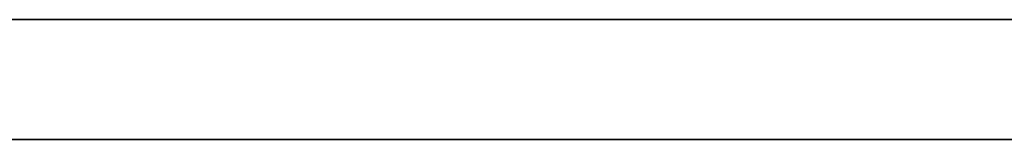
# Model space of a CAD drawing. Extents: x -3.09 to 3.09, y -0.36 to 1.94.
# Tile 157 of 168: x 0.327748 to 0.331033, y 1.8416 to 1.842. Entities that reach past the tile are written whole.
import ezdxf

# ---------------------------------------------------------------- set-up
doc = ezdxf.new("R2010")
doc.units = 0
doc.layers.get('0').update_dxf_attribs({"linetype": 'CONTINUOUS'})

# ---------------------------------------------------------------- blocks, each defined once
blk = doc.blocks.new('*U1')
at = {"extrusion": (0, 1, 0)}
for p, q in [((-3.01875, 1.842, 0.83), (3.01875, 1.842, 0.83)), ((3.01875, 1.842, -0.83), (-3.01875, 1.842, -0.83)), ((-2.92375, 1.842, -0.815), (2.92375, 1.842, -0.815)), ((2.92375, 1.842, 0.815), (-2.92375, 1.842, 0.815)), ((2.92375, 1.842, -0.7525), (-2.92375, 1.842, -0.7525)), ((-2.92375, 1.842, 0.7525), (2.92375, 1.842, 0.7525)), ((2.92375, 1.8416, -0.815), (-2.92375, 1.8416, -0.815)), ((-2.92375, 1.8416, 0.815), (2.92375, 1.8416, 0.815)), ((2.92375, 1.8416, -0.7525), (-2.92375, 1.8416, -0.7525)), ((-2.92375, 1.8416, 0.7525), (2.92375, 1.8416, 0.7525))]:
    blk.add_line(p, q, dxfattribs=at)
at = {"extrusion": (0, 0, -1)}
for p, q in [((-3.01875, 1.842, 0.83), (3.01875, 1.842, 0.83)), ((2.92375, 1.842, -0.7525), (-2.92375, 1.842, -0.7525)), ((2.92375, 1.842, 0.815), (-2.92375, 1.842, 0.815)), ((2.92375, 1.8416, -0.7525), (-2.92375, 1.8416, -0.7525)), ((-2.92375, 1.8416, 0.815), (2.92375, 1.8416, 0.815))]:
    blk.add_line(p, q, dxfattribs=at)
for p, q in [((3.01875, 1.842, -0.83), (-3.01875, 1.842, -0.83)), ((-2.92375, 1.842, 0.7525), (2.92375, 1.842, 0.7525)), ((-2.92375, 1.842, -0.815), (2.92375, 1.842, -0.815)), ((-2.92375, 1.8416, 0.7525), (2.92375, 1.8416, 0.7525)), ((2.92375, 1.8416, -0.815), (-2.92375, 1.8416, -0.815))]:
    blk.add_line(p, q)
for points in [[(0.331033, 1.842, -0.37808), (0.331023, 1.842, -0.378352), (0.331012, 1.842, -0.378621), (0.331001, 1.842, -0.378889), (0.330988, 1.842, -0.379154), (0.330975, 1.842, -0.379418), (0.33096, 1.842, -0.37968), (0.330945, 1.842, -0.37994), (0.330929, 1.842, -0.380199), (0.330912, 1.842, -0.380455), (0.330894, 1.842, -0.38071), (0.330875, 1.842, -0.380962), (0.330856, 1.842, -0.381213), (0.330835, 1.842, -0.381462), (0.330814, 1.842, -0.38171), (0.330792, 1.842, -0.381955), (0.330769, 1.842, -0.382199), (0.330745, 1.842, -0.38244), (0.33072, 1.842, -0.38268), (0.330694, 1.842, -0.382918), (0.330667, 1.842, -0.383154), (0.33064, 1.842, -0.383388), (0.330611, 1.842, -0.383621), (0.330582, 1.842, -0.383851), (0.330552, 1.842, -0.38408), (0.330521, 1.842, -0.384307), (0.330489, 1.842, -0.384532), (0.330457, 1.842, -0.384755), (0.330423, 1.842, -0.384976), (0.330388, 1.842, -0.385196), (0.330353, 1.842, -0.385413), (0.330317, 1.842, -0.385629), (0.33028, 1.842, -0.385843), (0.330242, 1.842, -0.386055), (0.330203, 1.842, -0.386265), (0.330163, 1.842, -0.386474), (0.330123, 1.842, -0.38668), (0.330081, 1.842, -0.386885), (0.330039, 1.842, -0.387088), (0.329995, 1.842, -0.387289), (0.329951, 1.842, -0.387488), (0.329906, 1.842, -0.387685), (0.32986, 1.842, -0.38788), (0.329814, 1.842, -0.388074), (0.329766, 1.842, -0.388266), (0.329718, 1.842, -0.388455), (0.329668, 1.842, -0.388643), (0.329618, 1.842, -0.38883), (0.329567, 1.842, -0.389014), (0.329515, 1.842, -0.389196), (0.329462, 1.842, -0.389377), (0.329408, 1.842, -0.389556), (0.329354, 1.842, -0.389733), (0.329298, 1.842, -0.389908), (0.329242, 1.842, -0.390081), (0.329185, 1.842, -0.390252), (0.329126, 1.842, -0.390422), (0.329067, 1.842, -0.390589), (0.329008, 1.842, -0.390755), (0.328947, 1.842, -0.390919), (0.328885, 1.842, -0.391081), (0.328823, 1.842, -0.391242), (0.328759, 1.842, -0.3914), (0.328695, 1.842, -0.391556), (0.32863, 1.842, -0.391711), (0.328564, 1.842, -0.391864), (0.328497, 1.842, -0.392015), (0.328429, 1.842, -0.392164), (0.328361, 1.842, -0.392312), (0.328291, 1.842, -0.392457), (0.328221, 1.842, -0.392601), (0.32815, 1.842, -0.392742), (0.328078, 1.842, -0.392882), (0.328005, 1.842, -0.39302), (0.327931, 1.842, -0.393156), (0.327856, 1.842, -0.393291), (0.32778, 1.842, -0.393423), (0.327704, 1.842, -0.393554)], [(0.331033, 1.842, -0.37808), (0.331023, 1.842, -0.378352), (0.331012, 1.842, -0.378621), (0.331001, 1.842, -0.378889), (0.330988, 1.842, -0.379154), (0.330975, 1.842, -0.379418), (0.33096, 1.842, -0.37968), (0.330945, 1.842, -0.37994), (0.330929, 1.842, -0.380199), (0.330912, 1.842, -0.380455), (0.330894, 1.842, -0.38071), (0.330875, 1.842, -0.380962), (0.330856, 1.842, -0.381213), (0.330835, 1.842, -0.381462), (0.330814, 1.842, -0.38171), (0.330792, 1.842, -0.381955), (0.330769, 1.842, -0.382199), (0.330745, 1.842, -0.38244), (0.33072, 1.842, -0.38268), (0.330694, 1.842, -0.382918), (0.330667, 1.842, -0.383154), (0.33064, 1.842, -0.383388), (0.330611, 1.842, -0.383621), (0.330582, 1.842, -0.383851), (0.330552, 1.842, -0.38408), (0.330521, 1.842, -0.384307), (0.330489, 1.842, -0.384532), (0.330457, 1.842, -0.384755), (0.330423, 1.842, -0.384976), (0.330388, 1.842, -0.385196), (0.330353, 1.842, -0.385413), (0.330317, 1.842, -0.385629), (0.33028, 1.842, -0.385843), (0.330242, 1.842, -0.386055), (0.330203, 1.842, -0.386265), (0.330163, 1.842, -0.386474), (0.330123, 1.842, -0.38668), (0.330081, 1.842, -0.386885), (0.330039, 1.842, -0.387088), (0.329995, 1.842, -0.387289), (0.329951, 1.842, -0.387488), (0.329906, 1.842, -0.387685), (0.32986, 1.842, -0.38788), (0.329814, 1.842, -0.388074), (0.329766, 1.842, -0.388266), (0.329718, 1.842, -0.388455), (0.329668, 1.842, -0.388643), (0.329618, 1.842, -0.38883), (0.329567, 1.842, -0.389014), (0.329515, 1.842, -0.389196), (0.329462, 1.842, -0.389377), (0.329408, 1.842, -0.389556), (0.329354, 1.842, -0.389733), (0.329298, 1.842, -0.389908), (0.329242, 1.842, -0.390081), (0.329185, 1.842, -0.390252), (0.329126, 1.842, -0.390422), (0.329067, 1.842, -0.390589), (0.329008, 1.842, -0.390755), (0.328947, 1.842, -0.390919), (0.328885, 1.842, -0.391081), (0.328823, 1.842, -0.391242), (0.328759, 1.842, -0.3914), (0.328695, 1.842, -0.391556), (0.32863, 1.842, -0.391711), (0.328564, 1.842, -0.391864), (0.328497, 1.842, -0.392015), (0.328429, 1.842, -0.392164), (0.328361, 1.842, -0.392312), (0.328291, 1.842, -0.392457), (0.328221, 1.842, -0.392601), (0.32815, 1.842, -0.392742), (0.328078, 1.842, -0.392882), (0.328005, 1.842, -0.39302), (0.327931, 1.842, -0.393156), (0.327856, 1.842, -0.393291), (0.32778, 1.842, -0.393423), (0.327704, 1.842, -0.393554)], [(0.327628, 1.842, -0.427561), (0.327758, 1.842, -0.427638), (0.327887, 1.842, -0.427715), (0.328014, 1.842, -0.427794), (0.328141, 1.842, -0.427873), (0.328266, 1.842, -0.427954), (0.328389, 1.842, -0.428035), (0.328512, 1.842, -0.428117), (0.328633, 1.842, -0.428201), (0.328753, 1.842, -0.428285), (0.328872, 1.842, -0.42837), (0.328989, 1.842, -0.428457), (0.329106, 1.842, -0.428544), (0.329221, 1.842, -0.428632), (0.329334, 1.842, -0.428721), (0.329447, 1.842, -0.428812), (0.329558, 1.842, -0.428903), (0.329668, 1.842, -0.428995), (0.329776, 1.842, -0.429088), (0.329884, 1.842, -0.429182), (0.32999, 1.842, -0.429278), (0.330096, 1.842, -0.429374), (0.3302, 1.842, -0.429472), (0.330303, 1.842, -0.429571), (0.330404, 1.842, -0.429671), (0.330505, 1.842, -0.429772), (0.330605, 1.842, -0.429874), (0.330703, 1.842, -0.429978), (0.3308, 1.842, -0.430082), (0.330896, 1.842, -0.430188), (0.330991, 1.842, -0.430295), (0.331085, 1.842, -0.430403)], [(0.327628, 1.842, -0.427561), (0.327758, 1.842, -0.427638), (0.327887, 1.842, -0.427715), (0.328014, 1.842, -0.427794), (0.328141, 1.842, -0.427873), (0.328266, 1.842, -0.427954), (0.328389, 1.842, -0.428035), (0.328512, 1.842, -0.428117), (0.328633, 1.842, -0.428201), (0.328753, 1.842, -0.428285), (0.328872, 1.842, -0.42837), (0.328989, 1.842, -0.428457), (0.329106, 1.842, -0.428544), (0.329221, 1.842, -0.428632), (0.329334, 1.842, -0.428721), (0.329447, 1.842, -0.428812), (0.329558, 1.842, -0.428903), (0.329668, 1.842, -0.428995), (0.329776, 1.842, -0.429088), (0.329884, 1.842, -0.429182), (0.32999, 1.842, -0.429278), (0.330096, 1.842, -0.429374), (0.3302, 1.842, -0.429472), (0.330303, 1.842, -0.429571), (0.330404, 1.842, -0.429671), (0.330505, 1.842, -0.429772), (0.330605, 1.842, -0.429874), (0.330703, 1.842, -0.429978), (0.3308, 1.842, -0.430082), (0.330896, 1.842, -0.430188), (0.330991, 1.842, -0.430295), (0.331085, 1.842, -0.430403)], [(0.33112, 1.842, -0.455673), (0.331029, 1.842, -0.455783), (0.330936, 1.842, -0.455891), (0.330842, 1.842, -0.455999), (0.330746, 1.842, -0.456106), (0.33065, 1.842, -0.456211), (0.330553, 1.842, -0.456316), (0.330454, 1.842, -0.45642), (0.330355, 1.842, -0.456523), (0.330254, 1.842, -0.456624), (0.330152, 1.842, -0.456725), (0.33005, 1.842, -0.456825), (0.329946, 1.842, -0.456924), (0.329841, 1.842, -0.457022), (0.329734, 1.842, -0.457119), (0.329627, 1.842, -0.457214), (0.329519, 1.842, -0.457309), (0.329409, 1.842, -0.457403), (0.329299, 1.842, -0.457496), (0.329187, 1.842, -0.457588), (0.329074, 1.842, -0.457678), (0.328961, 1.842, -0.457768), (0.328846, 1.842, -0.457857), (0.32873, 1.842, -0.457944), (0.328612, 1.842, -0.458031), (0.328494, 1.842, -0.458116), (0.328375, 1.842, -0.458201), (0.328254, 1.842, -0.458285), (0.328133, 1.842, -0.458367), (0.32801, 1.842, -0.458449), (0.327886, 1.842, -0.458529), (0.327762, 1.842, -0.458608), (0.327636, 1.842, -0.458687)], [(0.33112, 1.842, -0.455673), (0.331029, 1.842, -0.455783), (0.330936, 1.842, -0.455891), (0.330842, 1.842, -0.455999), (0.330746, 1.842, -0.456106), (0.33065, 1.842, -0.456211), (0.330553, 1.842, -0.456316), (0.330454, 1.842, -0.45642), (0.330355, 1.842, -0.456523), (0.330254, 1.842, -0.456624), (0.330152, 1.842, -0.456725), (0.33005, 1.842, -0.456825), (0.329946, 1.842, -0.456924), (0.329841, 1.842, -0.457022), (0.329734, 1.842, -0.457119), (0.329627, 1.842, -0.457214), (0.329519, 1.842, -0.457309), (0.329409, 1.842, -0.457403), (0.329299, 1.842, -0.457496), (0.329187, 1.842, -0.457588), (0.329074, 1.842, -0.457678), (0.328961, 1.842, -0.457768), (0.328846, 1.842, -0.457857), (0.32873, 1.842, -0.457944), (0.328612, 1.842, -0.458031), (0.328494, 1.842, -0.458116), (0.328375, 1.842, -0.458201), (0.328254, 1.842, -0.458285), (0.328133, 1.842, -0.458367), (0.32801, 1.842, -0.458449), (0.327886, 1.842, -0.458529), (0.327762, 1.842, -0.458608), (0.327636, 1.842, -0.458687)], [(0.327481, 1.842, -0.485428), (0.32791, 1.842, -0.485387), (0.328337, 1.842, -0.485342), (0.32876, 1.842, -0.485296), (0.329181, 1.842, -0.485248), (0.3296, 1.842, -0.485197), (0.330016, 1.842, -0.485145), (0.330429, 1.842, -0.48509), (0.33084, 1.842, -0.485033), (0.331248, 1.842, -0.484974), (0.331653, 1.842, -0.484912), (0.332056, 1.842, -0.484849), (0.332456, 1.842, -0.484783), (0.332854, 1.842, -0.484716), (0.333249, 1.842, -0.484646), (0.333641, 1.842, -0.484574), (0.334031, 1.842, -0.4845), (0.334418, 1.842, -0.484423), (0.334803, 1.842, -0.484345), (0.335185, 1.842, -0.484264), (0.335564, 1.842, -0.484181), (0.335941, 1.842, -0.484096), (0.336315, 1.842, -0.484009), (0.336686, 1.842, -0.48392)], [(0.327481, 1.842, -0.485428), (0.32791, 1.842, -0.485387), (0.328337, 1.842, -0.485342), (0.32876, 1.842, -0.485296), (0.329181, 1.842, -0.485248), (0.3296, 1.842, -0.485197), (0.330016, 1.842, -0.485145), (0.330429, 1.842, -0.48509), (0.33084, 1.842, -0.485033), (0.331248, 1.842, -0.484974), (0.331653, 1.842, -0.484912), (0.332056, 1.842, -0.484849), (0.332456, 1.842, -0.484783), (0.332854, 1.842, -0.484716), (0.333249, 1.842, -0.484646), (0.333641, 1.842, -0.484574), (0.334031, 1.842, -0.4845), (0.334418, 1.842, -0.484423), (0.334803, 1.842, -0.484345), (0.335185, 1.842, -0.484264), (0.335564, 1.842, -0.484181), (0.335941, 1.842, -0.484096), (0.336315, 1.842, -0.484009), (0.336686, 1.842, -0.48392)], [(0.327727, 1.8416, -0.393515), (0.327841, 1.8416, -0.393317), (0.327954, 1.8416, -0.393115), (0.328064, 1.8416, -0.392908), (0.328172, 1.8416, -0.392698), (0.328279, 1.8416, -0.392483), (0.328383, 1.8416, -0.392264), (0.328486, 1.8416, -0.392041), (0.328586, 1.8416, -0.391814), (0.328684, 1.8416, -0.391582), (0.328781, 1.8416, -0.391347), (0.328875, 1.8416, -0.391107), (0.328968, 1.8416, -0.390863), (0.329059, 1.8416, -0.390614), (0.329147, 1.8416, -0.390362), (0.329234, 1.8416, -0.390105), (0.329318, 1.8416, -0.389845), (0.329401, 1.8416, -0.38958), (0.329482, 1.8416, -0.38931), (0.32956, 1.8416, -0.389037), (0.329637, 1.8416, -0.388759), (0.329712, 1.8416, -0.388478), (0.329785, 1.8416, -0.388192), (0.329855, 1.8416, -0.387902), (0.329924, 1.8416, -0.387607), (0.329991, 1.8416, -0.387309), (0.330056, 1.8416, -0.387006), (0.330119, 1.8416, -0.3867), (0.330179, 1.8416, -0.386389), (0.330238, 1.8416, -0.386073), (0.330295, 1.8416, -0.385754), (0.33035, 1.8416, -0.38543), (0.330403, 1.8416, -0.385103), (0.330454, 1.8416, -0.384771), (0.330503, 1.8416, -0.384435), (0.33055, 1.8416, -0.384094), (0.330595, 1.8416, -0.38375), (0.330638, 1.8416, -0.383401), (0.330679, 1.8416, -0.383048), (0.330718, 1.8416, -0.382691), (0.330756, 1.8416, -0.38233), (0.330791, 1.8416, -0.381965), (0.330824, 1.8416, -0.381595), (0.330855, 1.8416, -0.381221), (0.330884, 1.8416, -0.380843), (0.330912, 1.8416, -0.380461), (0.330937, 1.8416, -0.380075), (0.33096, 1.8416, -0.379684), (0.330981, 1.8416, -0.37929), (0.331001, 1.8416, -0.378891), (0.331018, 1.8416, -0.378488), (0.331033, 1.8416, -0.37808)], [(0.327727, 1.8416, -0.393515), (0.327841, 1.8416, -0.393317), (0.327954, 1.8416, -0.393115), (0.328064, 1.8416, -0.392908), (0.328172, 1.8416, -0.392698), (0.328279, 1.8416, -0.392483), (0.328383, 1.8416, -0.392264), (0.328486, 1.8416, -0.392041), (0.328586, 1.8416, -0.391814), (0.328684, 1.8416, -0.391582), (0.328781, 1.8416, -0.391347), (0.328875, 1.8416, -0.391107), (0.328968, 1.8416, -0.390863), (0.329059, 1.8416, -0.390614), (0.329147, 1.8416, -0.390362), (0.329234, 1.8416, -0.390105), (0.329318, 1.8416, -0.389845), (0.329401, 1.8416, -0.38958), (0.329482, 1.8416, -0.38931), (0.32956, 1.8416, -0.389037), (0.329637, 1.8416, -0.388759), (0.329712, 1.8416, -0.388478), (0.329785, 1.8416, -0.388192), (0.329855, 1.8416, -0.387902), (0.329924, 1.8416, -0.387607), (0.329991, 1.8416, -0.387309), (0.330056, 1.8416, -0.387006), (0.330119, 1.8416, -0.3867), (0.330179, 1.8416, -0.386389), (0.330238, 1.8416, -0.386073), (0.330295, 1.8416, -0.385754), (0.33035, 1.8416, -0.38543), (0.330403, 1.8416, -0.385103), (0.330454, 1.8416, -0.384771), (0.330503, 1.8416, -0.384435), (0.33055, 1.8416, -0.384094), (0.330595, 1.8416, -0.38375), (0.330638, 1.8416, -0.383401), (0.330679, 1.8416, -0.383048), (0.330718, 1.8416, -0.382691), (0.330756, 1.8416, -0.38233), (0.330791, 1.8416, -0.381965), (0.330824, 1.8416, -0.381595), (0.330855, 1.8416, -0.381221), (0.330884, 1.8416, -0.380843), (0.330912, 1.8416, -0.380461), (0.330937, 1.8416, -0.380075), (0.33096, 1.8416, -0.379684), (0.330981, 1.8416, -0.37929), (0.331001, 1.8416, -0.378891), (0.331018, 1.8416, -0.378488), (0.331033, 1.8416, -0.37808)], [(0.327655, 1.8416, -0.427577), (0.327849, 1.8416, -0.427692), (0.328041, 1.8416, -0.42781), (0.32823, 1.8416, -0.427931), (0.328417, 1.8416, -0.428053), (0.3286, 1.8416, -0.428178), (0.32878, 1.8416, -0.428304), (0.328958, 1.8416, -0.428433), (0.329133, 1.8416, -0.428565), (0.329305, 1.8416, -0.428698), (0.329474, 1.8416, -0.428834), (0.32964, 1.8416, -0.428972), (0.329804, 1.8416, -0.429112), (0.329964, 1.8416, -0.429254), (0.330123, 1.8416, -0.4294), (0.330278, 1.8416, -0.429547), (0.330431, 1.8416, -0.429698), (0.330582, 1.8416, -0.429851), (0.33073, 1.8416, -0.430007), (0.330875, 1.8416, -0.430165), (0.331018, 1.8416, -0.430326), (0.331158, 1.8416, -0.430489)], [(0.327655, 1.8416, -0.427577), (0.327849, 1.8416, -0.427692), (0.328041, 1.8416, -0.42781), (0.32823, 1.8416, -0.427931), (0.328417, 1.8416, -0.428053), (0.3286, 1.8416, -0.428178), (0.32878, 1.8416, -0.428304), (0.328958, 1.8416, -0.428433), (0.329133, 1.8416, -0.428565), (0.329305, 1.8416, -0.428698), (0.329474, 1.8416, -0.428834), (0.32964, 1.8416, -0.428972), (0.329804, 1.8416, -0.429112), (0.329964, 1.8416, -0.429254), (0.330123, 1.8416, -0.4294), (0.330278, 1.8416, -0.429547), (0.330431, 1.8416, -0.429698), (0.330582, 1.8416, -0.429851), (0.33073, 1.8416, -0.430007), (0.330875, 1.8416, -0.430165), (0.331018, 1.8416, -0.430326), (0.331158, 1.8416, -0.430489)], [(0.331146, 1.8416, -0.455642), (0.331008, 1.8416, -0.455807), (0.330868, 1.8416, -0.455969), (0.330725, 1.8416, -0.45613), (0.330579, 1.8416, -0.456288), (0.330431, 1.8416, -0.456444), (0.33028, 1.8416, -0.456598), (0.330127, 1.8416, -0.45675), (0.329972, 1.8416, -0.456899), (0.329814, 1.8416, -0.457046), (0.329653, 1.8416, -0.457191), (0.329491, 1.8416, -0.457334), (0.329325, 1.8416, -0.457474), (0.329157, 1.8416, -0.457612), (0.328987, 1.8416, -0.457748), (0.328814, 1.8416, -0.457881), (0.328638, 1.8416, -0.458012), (0.32846, 1.8416, -0.458141), (0.32828, 1.8416, -0.458267), (0.328097, 1.8416, -0.458391), (0.327912, 1.8416, -0.458513), (0.327724, 1.8416, -0.458632)], [(0.331146, 1.8416, -0.455642), (0.331008, 1.8416, -0.455807), (0.330868, 1.8416, -0.455969), (0.330725, 1.8416, -0.45613), (0.330579, 1.8416, -0.456288), (0.330431, 1.8416, -0.456444), (0.33028, 1.8416, -0.456598), (0.330127, 1.8416, -0.45675), (0.329972, 1.8416, -0.456899), (0.329814, 1.8416, -0.457046), (0.329653, 1.8416, -0.457191), (0.329491, 1.8416, -0.457334), (0.329325, 1.8416, -0.457474), (0.329157, 1.8416, -0.457612), (0.328987, 1.8416, -0.457748), (0.328814, 1.8416, -0.457881), (0.328638, 1.8416, -0.458012), (0.32846, 1.8416, -0.458141), (0.32828, 1.8416, -0.458267), (0.328097, 1.8416, -0.458391), (0.327912, 1.8416, -0.458513), (0.327724, 1.8416, -0.458632)], [(0.336727, 1.8416, -0.48391), (0.336168, 1.8416, -0.484044), (0.335603, 1.8416, -0.484173), (0.335032, 1.8416, -0.484297), (0.334455, 1.8416, -0.484416), (0.333872, 1.8416, -0.48453), (0.333283, 1.8416, -0.48464), (0.332688, 1.8416, -0.484744), (0.332088, 1.8416, -0.484844), (0.331481, 1.8416, -0.484939), (0.330869, 1.8416, -0.485029), (0.33025, 1.8416, -0.485114), (0.329626, 1.8416, -0.485194), (0.328996, 1.8416, -0.485269), (0.32836, 1.8416, -0.48534), (0.327718, 1.8416, -0.485406)], [(0.336727, 1.8416, -0.48391), (0.336168, 1.8416, -0.484044), (0.335603, 1.8416, -0.484173), (0.335032, 1.8416, -0.484297), (0.334455, 1.8416, -0.484416), (0.333872, 1.8416, -0.48453), (0.333283, 1.8416, -0.48464), (0.332688, 1.8416, -0.484744), (0.332088, 1.8416, -0.484844), (0.331481, 1.8416, -0.484939), (0.330869, 1.8416, -0.485029), (0.33025, 1.8416, -0.485114), (0.329626, 1.8416, -0.485194), (0.328996, 1.8416, -0.485269), (0.32836, 1.8416, -0.48534), (0.327718, 1.8416, -0.485406)]]:
    blk.add_polyline3d(points)

msp = doc.modelspace()

# ---------------------------------------------------------------- block references
msp.add_blockref('*U1', (0, 0))

doc.saveas('drawing.dxf')
